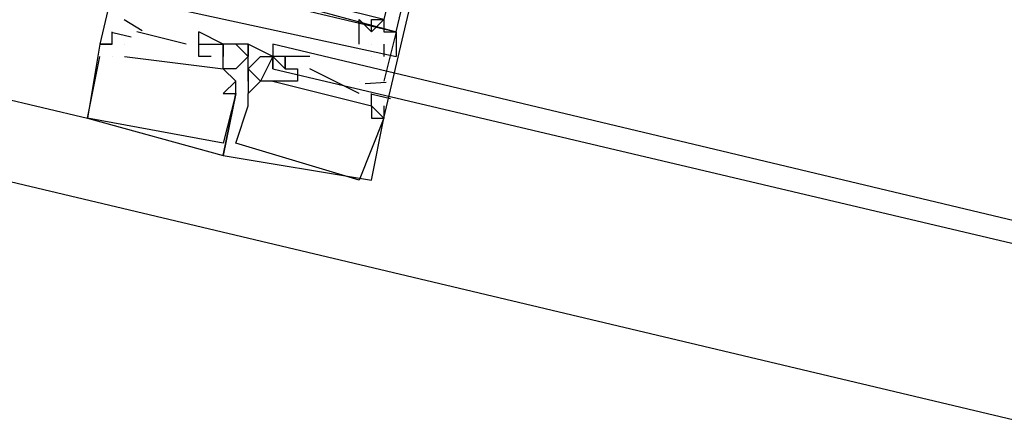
# Model space of a CAD drawing. Header units: feet. Extents: x -79 to 198, y -22 to 181.
# Tile 69 of 96: x 116.593 to 117.657, y 92.778 to 93.218. Entities that reach past the tile are written whole.
import ezdxf

# ---------------------------------------------------------------- set-up
doc = ezdxf.new("R2010")
doc.units = ezdxf.units.FT
doc.layers.add('A-LINEA', color=7, linetype='CONTINUOUS')

msp = doc.modelspace()

# ---------------------------------------------------------------- linework, layer by layer
at = {"layer": 'A-LINEA'}
for p, q in [((121.1867, 91.9511), (108.0267, 95.0711)), ((108.36, 95.0711), (116.6667, 93.1111)), ((108.36, 95.0711), (116.6667, 93.1111)), ((116.6933, 93.2444), (117, 93.1778)), ((116.7257, 93.2056), (116.7062, 93.2172)), ((116.7257, 93.2056), (116.7062, 93.2172)), ((116.7257, 93.2056), (116.7062, 93.2172)), ((116.6933, 93.2044), (116.6933, 93.2044)), ((116.6933, 93.2044), (116.6933, 93.2044)), ((116.6933, 93.2044), (116.6933, 93.2044)), ((116.7139, 93.1988), (116.6939, 93.2035)), ((116.7139, 93.1988), (116.6939, 93.2035)), ((116.7139, 93.1988), (116.6939, 93.2035)), ((116.7733, 93.1911), (116.72, 93.2044)), ((116.72, 93.2044), (116.72, 93.2044)), ((116.7733, 93.1911), (116.72, 93.2044)), ((116.72, 93.2044), (116.72, 93.2044)), ((116.7733, 93.1911), (116.72, 93.2044)), ((116.72, 93.2044), (116.72, 93.2044)), ((116.7867, 93.1911), (116.7867, 93.2044)), ((116.7867, 93.2044), (116.7867, 93.2044)), ((116.7867, 93.1911), (116.7867, 93.2044)), ((116.7867, 93.2044), (116.7867, 93.2044)), ((116.7867, 93.1911), (116.7867, 93.2044)), ((116.7867, 93.2044), (116.7867, 93.2044)), ((116.9867, 93.2044), (116.9867, 93.2044)), ((117, 93.2044), (117, 93.2044)), ((117, 93.2044), (117, 93.2044)), ((117, 93.2044), (117, 93.2044)), ((116.68, 93.1911), (116.68, 93.1911)), ((116.68, 93.1911), (116.68, 93.1911)), ((116.68, 93.1911), (116.68, 93.1911)), ((116.68, 93.1911), (116.68, 93.1911)), ((116.68, 93.1911), (116.68, 93.1911)), ((116.68, 93.1911), (116.68, 93.1911)), ((116.6933, 93.1911), (116.6933, 93.1911)), ((116.6933, 93.1911), (116.6933, 93.1911)), ((116.6933, 93.1911), (116.6933, 93.1911)), ((116.6933, 93.1911), (116.6933, 93.1911)), ((116.6933, 93.1911), (116.6933, 93.1911)), ((116.6933, 93.1911), (116.6933, 93.1911)), ((116.7067, 93.1911), (116.7067, 93.1911)), ((116.7067, 93.1911), (116.7067, 93.1911)), ((116.7067, 93.1911), (116.7067, 93.1911)), ((116.7067, 93.1911), (116.7067, 93.1911)), ((116.7067, 93.1911), (116.7067, 93.1911)), ((116.7067, 93.1911), (116.7067, 93.1911)), ((116.7733, 93.1911), (116.7733, 93.1911)), ((116.7733, 93.1911), (116.7733, 93.1911)), ((116.7733, 93.1911), (116.7733, 93.1911)), ((116.7867, 93.1911), (116.7867, 93.1911)), ((116.7867, 93.1911), (116.7867, 93.1911)), ((116.7867, 93.1911), (116.7867, 93.1911)), ((116.7867, 93.1911), (116.7867, 93.1911)), ((116.7867, 93.1911), (116.7867, 93.1911)), ((116.7867, 93.1911), (116.7867, 93.1911)), ((116.8, 93.1911), (116.8, 93.1911)), ((116.8, 93.1911), (116.8, 93.1911)), ((116.8, 93.1911), (116.8, 93.1911)), ((116.8133, 93.1911), (116.8133, 93.1911)), ((116.8133, 93.1911), (116.8133, 93.1911)), ((116.8133, 93.1911), (116.8133, 93.1911)), ((116.8133, 93.1911), (116.8133, 93.1911)), ((116.8133, 93.1911), (116.8133, 93.1911)), ((116.8133, 93.1911), (116.8133, 93.1911)), ((116.8133, 93.1911), (116.8133, 93.1911)), ((116.8133, 93.1911), (116.8133, 93.1911)), ((116.8133, 93.1911), (116.8133, 93.1911)), ((116.8267, 93.1911), (116.8267, 93.1911)), ((116.8267, 93.1911), (116.8267, 93.1911)), ((116.8267, 93.1911), (116.8267, 93.1911)), ((116.84, 93.1911), (116.84, 93.1911)), ((116.84, 93.1911), (116.84, 93.1911)), ((116.84, 93.1911), (116.84, 93.1911)), ((116.84, 93.1911), (116.84, 93.1911)), ((116.84, 93.1911), (116.84, 93.1911)), ((116.84, 93.1911), (116.84, 93.1911)), ((116.84, 93.1911), (116.84, 93.1911)), ((116.84, 93.1911), (116.84, 93.1911)), ((116.84, 93.1911), (116.84, 93.1911)), ((116.9733, 93.1911), (116.9733, 93.1911)), ((116.68, 93.1778), (116.68, 93.1778)), ((116.68, 93.1778), (116.68, 93.1778)), ((116.68, 93.1778), (116.68, 93.1778)), ((116.6933, 93.1778), (116.6933, 93.1778)), ((116.6933, 93.1778), (116.6933, 93.1778)), ((116.6933, 93.1778), (116.6933, 93.1778)), ((116.6933, 93.1778), (116.6933, 93.1778)), ((116.6933, 93.1778), (116.6933, 93.1778)), ((116.6933, 93.1778), (116.6933, 93.1778)), ((116.7067, 93.1778), (116.7067, 93.1778)), ((116.7067, 93.1778), (116.7067, 93.1778)), ((116.7067, 93.1778), (116.7067, 93.1778)), ((116.7867, 93.1778), (116.7867, 93.1778)), ((116.7867, 93.1778), (116.7867, 93.1778)), ((116.7867, 93.1778), (116.7867, 93.1778)), ((116.8, 93.1778), (116.8, 93.1778)), ((116.8, 93.1778), (116.8, 93.1778)), ((116.8, 93.1778), (116.8, 93.1778)), ((116.8133, 93.1778), (116.8133, 93.1778)), ((116.8133, 93.1778), (116.8133, 93.1778)), ((116.8133, 93.1778), (116.8133, 93.1778)), ((116.8133, 93.1778), (116.8133, 93.1778)), ((116.8133, 93.1778), (116.8133, 93.1778)), ((116.8133, 93.1778), (116.8133, 93.1778)), ((116.84, 93.1778), (116.84, 93.1778)), ((116.84, 93.1778), (116.84, 93.1778)), ((116.84, 93.1778), (116.84, 93.1778)), ((116.84, 93.1778), (116.84, 93.1778)), ((116.84, 93.1778), (116.84, 93.1778)), ((116.84, 93.1778), (116.84, 93.1778)), ((116.84, 93.1778), (116.84, 93.1778)), ((116.84, 93.1778), (116.84, 93.1778)), ((116.84, 93.1778), (116.84, 93.1778)), ((116.84, 93.1778), (116.84, 93.1778)), ((116.84, 93.1778), (116.84, 93.1778)), ((116.84, 93.1778), (116.84, 93.1778)), ((116.8533, 93.1778), (116.8533, 93.1778)), ((116.8533, 93.1778), (116.8533, 93.1778)), ((116.8533, 93.1778), (116.8533, 93.1778)), ((116.8533, 93.1778), (116.8533, 93.1778)), ((116.8533, 93.1778), (116.8533, 93.1778)), ((116.8533, 93.1778), (116.8533, 93.1778)), ((116.8667, 93.1778), (116.8667, 93.1778)), ((116.8667, 93.1778), (116.8667, 93.1778)), ((116.8667, 93.1778), (116.8667, 93.1778)), ((116.8667, 93.1778), (116.8667, 93.1778)), ((116.8667, 93.1778), (116.8667, 93.1778)), ((116.8667, 93.1778), (116.8667, 93.1778)), ((116.8667, 93.1778), (116.8667, 93.1778)), ((116.8667, 93.1778), (116.8667, 93.1778)), ((116.8667, 93.1778), (116.8667, 93.1778)), ((116.8667, 93.1778), (116.8667, 93.1778)), ((116.8667, 93.1778), (116.8667, 93.1778)), ((116.8667, 93.1778), (116.8667, 93.1778)), ((116.8667, 93.1778), (116.8667, 93.1778)), ((116.8667, 93.1778), (116.8667, 93.1778)), ((116.8667, 93.1778), (116.8667, 93.1778)), ((116.88, 93.1778), (116.88, 93.1778)), ((116.88, 93.1778), (116.88, 93.1778)), ((116.88, 93.1778), (116.88, 93.1778)), ((116.9067, 93.1778), (116.9067, 93.1778)), ((116.9067, 93.1778), (116.9067, 93.1778)), ((116.9067, 93.1778), (116.9067, 93.1778)), ((116.9733, 93.1778), (116.9733, 93.1778)), ((116.8133, 93.1644), (116.8133, 93.1644)), ((116.8133, 93.1644), (116.8133, 93.1644)), ((116.8133, 93.1644), (116.8133, 93.1644)), ((116.8133, 93.1644), (116.8133, 93.1644)), ((116.8133, 93.1644), (116.8133, 93.1644)), ((116.8133, 93.1644), (116.8133, 93.1644)), ((116.8267, 93.1644), (116.8267, 93.1644)), ((116.8267, 93.1644), (116.8267, 93.1644)), ((116.8267, 93.1644), (116.8267, 93.1644)), ((116.84, 93.1644), (116.84, 93.1644)), ((116.84, 93.1644), (116.84, 93.1644)), ((116.84, 93.1644), (116.84, 93.1644)), ((116.84, 93.1644), (116.84, 93.1644)), ((116.84, 93.1644), (116.84, 93.1644)), ((116.84, 93.1644), (116.84, 93.1644)), ((116.84, 93.1644), (116.84, 93.1644)), ((116.84, 93.1644), (116.84, 93.1644)), ((116.84, 93.1644), (116.84, 93.1644)), ((116.84, 93.1644), (116.84, 93.1644)), ((116.84, 93.1644), (116.84, 93.1644)), ((116.84, 93.1644), (116.84, 93.1644)), ((116.84, 93.1644), (116.84, 93.1644)), ((116.84, 93.1644), (116.84, 93.1644)), ((116.84, 93.1644), (116.84, 93.1644)), ((116.8667, 93.1644), (116.8667, 93.1644)), ((116.8667, 93.1644), (116.8667, 93.1644)), ((116.8667, 93.1644), (116.8667, 93.1644)), ((116.8667, 93.1644), (116.8667, 93.1644)), ((116.8667, 93.1644), (116.8667, 93.1644)), ((116.8667, 93.1644), (116.8667, 93.1644)), ((116.88, 93.1644), (116.88, 93.1644)), ((116.88, 93.1644), (116.88, 93.1644)), ((116.88, 93.1644), (116.88, 93.1644)), ((116.88, 93.1644), (116.88, 93.1644)), ((116.88, 93.1644), (116.88, 93.1644)), ((116.88, 93.1644), (116.88, 93.1644)), ((116.8933, 93.1644), (116.8933, 93.1644)), ((116.8933, 93.1644), (116.8933, 93.1644)), ((116.8933, 93.1644), (116.8933, 93.1644)), ((116.9067, 93.1644), (116.9067, 93.1644)), ((116.96, 93.1378), (116.9067, 93.1644)), ((116.9067, 93.1644), (116.9067, 93.1644)), ((116.9067, 93.1644), (116.9067, 93.1644)), ((116.96, 93.1378), (116.9067, 93.1644)), ((116.9067, 93.1644), (116.9067, 93.1644)), ((116.9067, 93.1644), (116.9067, 93.1644)), ((116.96, 93.1378), (116.9067, 93.1644)), ((116.9067, 93.1644), (116.9067, 93.1644)), ((116.8267, 93.1511), (116.8267, 93.1511)), ((116.8267, 93.1511), (116.8267, 93.1511)), ((116.8267, 93.1511), (116.8267, 93.1511)), ((116.8267, 93.1511), (116.8267, 93.1511)), ((116.8267, 93.1511), (116.8267, 93.1511)), ((116.8267, 93.1511), (116.8267, 93.1511)), ((116.84, 93.1511), (116.84, 93.1511)), ((116.84, 93.1511), (116.84, 93.1511)), ((116.84, 93.1511), (116.84, 93.1511)), ((116.84, 93.1511), (116.84, 93.1511)), ((116.84, 93.1511), (116.84, 93.1511)), ((116.84, 93.1511), (116.84, 93.1511)), ((116.84, 93.1511), (116.84, 93.1511)), ((116.84, 93.1511), (116.84, 93.1511)), ((116.84, 93.1511), (116.84, 93.1511)), ((116.8533, 93.1511), (116.8533, 93.1511)), ((116.8533, 93.1511), (116.8533, 93.1511)), ((116.8533, 93.1511), (116.8533, 93.1511)), ((116.8533, 93.1511), (116.8533, 93.1511)), ((116.8533, 93.1511), (116.8533, 93.1511)), ((116.8533, 93.1511), (116.8533, 93.1511)), ((116.8667, 93.1511), (116.8667, 93.1511)), ((116.8667, 93.1511), (116.8667, 93.1511)), ((116.8667, 93.1511), (116.8667, 93.1511)), ((116.8667, 93.1511), (116.8667, 93.1511)), ((116.8667, 93.1511), (116.8667, 93.1511)), ((116.8667, 93.1511), (116.8667, 93.1511)), ((116.8667, 93.1511), (116.8667, 93.1511)), ((116.8667, 93.1511), (116.8667, 93.1511)), ((116.8667, 93.1511), (116.8667, 93.1511)), ((116.88, 93.1511), (116.88, 93.1511)), ((116.88, 93.1511), (116.88, 93.1511)), ((116.88, 93.1511), (116.88, 93.1511)), ((116.8933, 93.1511), (116.8933, 93.1511)), ((116.8933, 93.1511), (116.8933, 93.1511)), ((116.8933, 93.1511), (116.8933, 93.1511)), ((116.96, 93.1511), (116.96, 93.1511)), ((116.96, 93.1511), (116.96, 93.1511)), ((116.96, 93.1511), (116.96, 93.1511)), ((116.9891, 93.1498), (116.9665, 93.1483)), ((116.9891, 93.1498), (116.9665, 93.1483)), ((116.9891, 93.1498), (116.9665, 93.1483)), ((116.9867, 93.1511), (116.9867, 93.1511)), ((116.9867, 93.1511), (116.9867, 93.1511)), ((116.9867, 93.1511), (116.9867, 93.1511)), ((116.8133, 93.1378), (116.8133, 93.1378)), ((116.8133, 93.1378), (116.8133, 93.1378)), ((116.8133, 93.1378), (116.8133, 93.1378)), ((116.8267, 93.1378), (116.8267, 93.1378)), ((116.8267, 93.1378), (116.8267, 93.1378)), ((116.8267, 93.1378), (116.8267, 93.1378)), ((116.8267, 93.1378), (116.8267, 93.1378)), ((116.8267, 93.1378), (116.8267, 93.1378)), ((116.8267, 93.1378), (116.8267, 93.1378)), ((116.8267, 93.1378), (116.8267, 93.1378)), ((116.8267, 93.1378), (116.8267, 93.1378)), ((116.8267, 93.1378), (116.8267, 93.1378)), ((116.8267, 93.1378), (116.8267, 93.1378)), ((116.8267, 93.1378), (116.8267, 93.1378)), ((116.8267, 93.1378), (116.8267, 93.1378)), ((116.84, 93.1378), (116.84, 93.1378)), ((116.84, 93.1378), (116.84, 93.1378)), ((116.84, 93.1378), (116.84, 93.1378)), ((116.84, 93.1378), (116.84, 93.1378)), ((116.84, 93.1378), (116.84, 93.1378)), ((116.84, 93.1378), (116.84, 93.1378)), ((116.84, 93.1378), (116.84, 93.1378)), ((116.84, 93.1378), (116.84, 93.1378)), ((116.84, 93.1378), (116.84, 93.1378)), ((116.84, 93.1378), (116.84, 93.1378)), ((116.84, 93.1378), (116.84, 93.1378)), ((116.84, 93.1378), (116.84, 93.1378)), ((116.84, 93.1378), (116.84, 93.1378)), ((116.84, 93.1378), (116.84, 93.1378)), ((116.84, 93.1378), (116.84, 93.1378)), ((116.84, 93.1378), (116.84, 93.1378)), ((116.84, 93.1378), (116.84, 93.1378)), ((116.84, 93.1378), (116.84, 93.1378)), ((116.96, 93.1378), (116.96, 93.1378)), ((116.96, 93.1378), (116.96, 93.1378)), ((116.96, 93.1378), (116.96, 93.1378)), ((116.9733, 93.1378), (116.9733, 93.1378)), ((116.9733, 93.1378), (116.9733, 93.1378)), ((116.9733, 93.1378), (116.9733, 93.1378)), ((116.994, 93.1321), (116.974, 93.1368)), ((116.994, 93.1321), (116.974, 93.1368)), ((116.994, 93.1321), (116.974, 93.1368)), ((116.84, 93.1244), (116.84, 93.1244)), ((116.84, 93.1244), (116.84, 93.1244)), ((116.84, 93.1244), (116.84, 93.1244)), ((116.84, 93.1244), (116.84, 93.1244)), ((116.84, 93.1244), (116.84, 93.1244)), ((116.84, 93.1244), (116.84, 93.1244)), ((116.84, 93.1244), (116.84, 93.1244)), ((116.84, 93.1244), (116.84, 93.1244)), ((116.84, 93.1244), (116.84, 93.1244)), ((116.84, 93.1244), (116.84, 93.1244)), ((116.84, 93.1244), (116.84, 93.1244)), ((116.84, 93.1244), (116.84, 93.1244)), ((116.9733, 93.1244), (116.9733, 93.1244)), ((116.9733, 93.1244), (116.9733, 93.1244)), ((116.9733, 93.1244), (116.9733, 93.1244)), ((116.9733, 93.1244), (116.9733, 93.1244)), ((116.9733, 93.1244), (116.9733, 93.1244)), ((116.9733, 93.1244), (116.9733, 93.1244)), ((116.9733, 93.1244), (116.9733, 93.1244)), ((116.9733, 93.1244), (116.9733, 93.1244)), ((116.9733, 93.1244), (116.9733, 93.1244)), ((116.9867, 93.1244), (116.9867, 93.1244)), ((116.9867, 93.1244), (116.9867, 93.1244)), ((116.9867, 93.1244), (116.9867, 93.1244)), ((116.6667, 93.1111), (116.6667, 93.1111)), ((116.6667, 93.1111), (116.6667, 93.1111)), ((116.6667, 93.1111), (116.6667, 93.1111)), ((116.6667, 93.1111), (116.6667, 93.1111)), ((116.6667, 93.1111), (116.6667, 93.1111)), ((116.6667, 93.1111), (116.6667, 93.1111)), ((116.9733, 93.1111), (116.9733, 93.1111)), ((116.9733, 93.1111), (116.9733, 93.1111)), ((116.9733, 93.1111), (116.9733, 93.1111)), ((116.9733, 93.1111), (116.9733, 93.1111)), ((116.9733, 93.1111), (116.9733, 93.1111)), ((116.9733, 93.1111), (116.9733, 93.1111)), ((116.9867, 93.1111), (116.9867, 93.1111)), ((116.9867, 93.1111), (116.9867, 93.1111)), ((116.9867, 93.1111), (116.9867, 93.1111)), ((116.9867, 93.1111), (116.9867, 93.1111)), ((116.9867, 93.1111), (116.9867, 93.1111)), ((116.9867, 93.1111), (116.9867, 93.1111)), ((116.9867, 93.1111), (116.9867, 93.1111)), ((116.9867, 93.1111), (116.9867, 93.1111)), ((116.9867, 93.1111), (116.9867, 93.1111)), ((116.9867, 93.1111), (116.9867, 93.1111)), ((116.9867, 93.1111), (116.9867, 93.1111)), ((116.9867, 93.1111), (116.9867, 93.1111)), ((116.9867, 93.1111), (116.9867, 93.1111)), ((116.9867, 93.1111), (116.9867, 93.1111)), ((116.9867, 93.1111), (116.9867, 93.1111)), ((116.8133, 93.0844), (116.8133, 93.0844)), ((116.8133, 93.0844), (116.8133, 93.0844)), ((116.8133, 93.0844), (116.8133, 93.0844)), ((116.8267, 93.0844), (116.8267, 93.0844)), ((116.8267, 93.0844), (116.8267, 93.0844)), ((116.8267, 93.0844), (116.8267, 93.0844)), ((116.8267, 93.0844), (116.8267, 93.0844)), ((116.8267, 93.0844), (116.8267, 93.0844)), ((116.8267, 93.0844), (116.8267, 93.0844)), ((116.8, 93.0711), (116.8, 93.0711)), ((116.8, 93.0711), (116.8, 93.0711)), ((116.8133, 93.0711), (116.8133, 93.0711)), ((116.8133, 93.0711), (116.8133, 93.0711)), ((116.8133, 93.0711), (116.8133, 93.0711)), ((116.8133, 93.0711), (116.8133, 93.0711)), ((116.8133, 93.0711), (116.8133, 93.0711)), ((116.8133, 93.0711), (116.8133, 93.0711)), ((116.8133, 93.0711), (116.8133, 93.0711)), ((116.8133, 93.0711), (116.8133, 93.0711)), ((116.8133, 93.0711), (116.8133, 93.0711)), ((116.8267, 93.0711), (116.8267, 93.0711)), ((116.8267, 93.0711), (116.8267, 93.0711)), ((116.96, 93.0444), (116.96, 93.0444)), ((116.96, 93.0444), (116.96, 93.0444)), ((116.96, 93.0444), (116.96, 93.0444)), ((116.96, 93.0444), (116.96, 93.0444)), ((116.96, 93.0444), (116.96, 93.0444)), ((116.96, 93.0444), (116.96, 93.0444)), ((116.9733, 93.0444), (116.9733, 93.0444)), ((116.9733, 93.0444), (116.9733, 93.0444)), ((116.9733, 93.0444), (116.9733, 93.0444)), ((116.9733, 93.0444), (116.9733, 93.0444)), ((116.9733, 93.0444), (116.9733, 93.0444)), ((116.9733, 93.0444), (116.9733, 93.0444))]:
    msp.add_line(p, q, dxfattribs=at)
for points in [[(117.0667, 93.7778), (117.0667, 93.7911), (116.9867, 93.8044), (117, 93.8311), (116.84, 93.8711), (116.68, 93.1911), (116.6933, 93.1911), (116.6933, 93.2044)], [(117.0667, 93.7778), (117.0667, 93.7911), (116.9867, 93.8044), (117, 93.8311), (116.84, 93.8711), (116.68, 93.1911), (116.6933, 93.1911), (116.6933, 93.2044)], [(117.0667, 93.7778), (117.0667, 93.7911), (116.9867, 93.8044), (117, 93.8311), (116.84, 93.8711), (116.68, 93.1911), (116.6933, 93.1911), (116.6933, 93.2044)], [(116.8533, 93.8311), (116.72, 93.2711), (117, 93.2044), (117.1333, 93.7644), (116.8533, 93.8311), (117.12, 93.7644), (116.9867, 93.2178), (116.72, 93.2844), (116.8533, 93.8311)], [(116.9867, 93.1244), (116.9867, 93.1244), (116.9867, 93.1111), (117.1467, 93.7911), (117, 93.8311), (116.9867, 93.8178)], [(116.9867, 93.1244), (116.9867, 93.1244), (116.9867, 93.1111), (117.1467, 93.7911), (117, 93.8311), (116.9867, 93.8178)], [(116.9867, 93.1244), (116.9867, 93.1244), (116.9867, 93.1111), (117.1467, 93.7911), (117, 93.8311), (116.9867, 93.8178)], [(116.8533, 93.2444), (117, 93.2044), (116.9867, 93.1511)], [(116.8533, 93.2444), (117, 93.2044), (116.9867, 93.1511)], [(116.8533, 93.2444), (117, 93.2044), (116.9867, 93.1511)], [(116.96, 93.1911), (116.96, 93.1911), (116.96, 93.1911), (116.96, 93.1911), (116.96, 93.2178), (116.96, 93.2178), (116.9733, 93.2044), (116.9733, 93.2044), (116.9733, 93.2178), (116.9733, 93.2178), (116.9733, 93.2178), (116.9867, 93.2178), (116.9867, 93.2178), (116.9867, 93.2178), (116.9867, 93.2044), (116.9867, 93.2044), (116.9867, 93.2044), (116.9867, 93.2044), (117, 93.2044), (117, 93.2044), (117, 93.1778), (117, 93.1778)], [(116.9733, 93.2044), (116.9867, 93.2178), (116.9867, 93.2178), (116.9867, 93.2044)], [(116.8, 93.1778), (116.7867, 93.1778), (116.7867, 93.1911), (116.8, 93.1911), (116.8133, 93.1911), (116.7867, 93.2044)], [(116.8, 93.1778), (116.7867, 93.1778), (116.7867, 93.1911), (116.8, 93.1911), (116.8133, 93.1911), (116.7867, 93.2044)], [(116.8, 93.1778), (116.7867, 93.1778), (116.7867, 93.1911), (116.8, 93.1911), (116.8133, 93.1911), (116.7867, 93.2044)], [(116.6933, 93.1911), (116.68, 93.1911), (116.6667, 93.1111), (116.6667, 93.1111), (116.8133, 93.0711), (116.8267, 93.1378), (116.8267, 93.1511)], [(116.6933, 93.1911), (116.68, 93.1911), (116.6667, 93.1111), (116.6667, 93.1111), (116.8133, 93.0711), (116.8267, 93.1378), (116.8267, 93.1511)], [(116.6933, 93.1911), (116.68, 93.1911), (116.6667, 93.1111), (116.6667, 93.1111), (116.8133, 93.0711), (116.8267, 93.1378), (116.8267, 93.1511)], [(116.8267, 93.1911), (116.84, 93.1778), (116.8267, 93.1644), (116.8133, 93.1644), (116.8133, 93.1911)], [(116.84, 93.1511), (116.84, 93.1644), (116.84, 93.1778), (116.84, 93.1911), (116.8133, 93.1911), (116.8133, 93.1911), (116.8133, 93.1911), (116.8133, 93.1911), (116.8133, 93.1778)], [(116.8267, 93.1911), (116.84, 93.1778), (116.8267, 93.1644), (116.8133, 93.1644), (116.8133, 93.1911)], [(116.84, 93.1511), (116.84, 93.1644), (116.84, 93.1778), (116.84, 93.1911), (116.8133, 93.1911), (116.8133, 93.1911), (116.8133, 93.1911), (116.8133, 93.1911), (116.8133, 93.1778)], [(116.8267, 93.1911), (116.84, 93.1778), (116.8267, 93.1644), (116.8133, 93.1644), (116.8133, 93.1911)], [(116.84, 93.1511), (116.84, 93.1644), (116.84, 93.1778), (116.84, 93.1911), (116.8133, 93.1911), (116.8133, 93.1911), (116.8133, 93.1911), (116.8133, 93.1911), (116.8133, 93.1778)], [(116.8667, 93.1644), (116.8667, 93.1778), (116.8667, 93.1778), (116.8667, 93.1778), (116.8667, 93.1778), (116.84, 93.1911), (116.84, 93.1778)], [(116.8667, 93.1644), (116.8667, 93.1778), (116.8667, 93.1778), (116.8667, 93.1778), (116.8667, 93.1778), (116.84, 93.1911), (116.84, 93.1778)], [(116.8667, 93.1644), (116.8667, 93.1778), (116.8667, 93.1778), (116.8667, 93.1778), (116.8667, 93.1778), (116.84, 93.1911), (116.84, 93.1778)], [(116.8667, 93.1644), (116.8667, 93.1778), (116.8667, 93.1778), (116.8667, 93.1778), (116.8667, 93.1778), (116.84, 93.1911), (116.84, 93.1778)], [(116.8667, 93.1644), (116.8667, 93.1778), (116.8667, 93.1778), (116.8667, 93.1778), (116.8667, 93.1778), (116.84, 93.1911), (116.84, 93.1778)], [(116.8667, 93.1644), (116.8667, 93.1778), (116.8667, 93.1778), (116.8667, 93.1778), (116.8667, 93.1778), (116.84, 93.1911), (116.84, 93.1778)], [(116.8667, 93.1644), (121.0533, 92.1778), (121.0667, 92.1778), (121.0667, 92.1911), (116.8667, 93.1911), (116.8667, 93.1778), (116.8667, 93.1644)], [(116.9867, 93.1911), (116.9867, 93.1778), (116.9867, 93.1778)], [(116.8133, 93.1378), (116.8267, 93.1378), (116.8267, 93.1378), (116.8267, 93.1378), (116.8133, 93.0844), (116.8133, 93.0844), (116.6667, 93.1111), (116.6667, 93.1111), (116.68, 93.1778)], [(116.8133, 93.1378), (116.8267, 93.1378), (116.8267, 93.1378), (116.8267, 93.1378), (116.8133, 93.0844), (116.8133, 93.0844), (116.6667, 93.1111), (116.6667, 93.1111), (116.68, 93.1778)], [(116.8133, 93.1378), (116.8267, 93.1378), (116.8267, 93.1378), (116.8267, 93.1378), (116.8133, 93.0844), (116.8133, 93.0844), (116.6667, 93.1111), (116.6667, 93.1111), (116.68, 93.1778)], [(116.7067, 93.1778), (116.8133, 93.1644), (116.8133, 93.1778)], [(116.7067, 93.1778), (116.8133, 93.1644), (116.8133, 93.1778)], [(116.7067, 93.1778), (116.8133, 93.1644), (116.8133, 93.1778)], [(116.8667, 93.1511), (116.8667, 93.1511), (116.8533, 93.1511), (116.8533, 93.1511), (116.84, 93.1644), (116.8533, 93.1778), (116.8667, 93.1778), (116.8533, 93.1511)], [(116.8667, 93.1511), (116.8667, 93.1511), (116.8533, 93.1511), (116.8533, 93.1511), (116.84, 93.1644), (116.8533, 93.1778), (116.8667, 93.1778), (116.8533, 93.1511)], [(116.8667, 93.1511), (116.8667, 93.1511), (116.8533, 93.1511), (116.8533, 93.1511), (116.84, 93.1644), (116.8533, 93.1778), (116.8667, 93.1778), (116.8533, 93.1511)], [(116.8667, 93.1511), (116.8667, 93.1511), (116.8533, 93.1511), (116.8533, 93.1511), (116.84, 93.1644), (116.8533, 93.1778), (116.8667, 93.1778), (116.8533, 93.1511)], [(116.8667, 93.1511), (116.8667, 93.1511), (116.8533, 93.1511), (116.8533, 93.1511), (116.84, 93.1644), (116.8533, 93.1778), (116.8667, 93.1778), (116.8533, 93.1511)], [(116.8667, 93.1511), (116.8667, 93.1511), (116.8533, 93.1511), (116.8533, 93.1511), (116.84, 93.1644), (116.8533, 93.1778), (116.8667, 93.1778), (116.8533, 93.1511)], [(116.9067, 93.1778), (116.8667, 93.1778), (116.88, 93.1644)], [(116.9067, 93.1778), (116.8667, 93.1778), (116.88, 93.1644)], [(116.9067, 93.1778), (116.8667, 93.1778), (116.88, 93.1644)], [(116.88, 93.1778), (116.88, 93.1644), (116.88, 93.1778)], [(116.88, 93.1778), (116.88, 93.1644), (116.88, 93.1778)], [(116.88, 93.1778), (116.88, 93.1644), (116.88, 93.1778)], [(116.8267, 93.1511), (116.8133, 93.1644), (116.8133, 93.1644), (116.8133, 93.1644)], [(116.8267, 93.1511), (116.8133, 93.1644), (116.8133, 93.1644), (116.8133, 93.1644)], [(116.8267, 93.1511), (116.8133, 93.1644), (116.8133, 93.1644), (116.8133, 93.1644)], [(116.84, 93.1644), (116.84, 93.1511), (116.84, 93.1378)], [(116.84, 93.1644), (116.84, 93.1511), (116.84, 93.1378)], [(116.84, 93.1644), (116.84, 93.1511), (116.84, 93.1378)], [(116.84, 93.1644), (116.84, 93.1511), (116.84, 93.1378)], [(116.84, 93.1644), (116.84, 93.1511), (116.84, 93.1378)], [(116.84, 93.1644), (116.84, 93.1511), (116.84, 93.1378)], [(116.88, 93.1644), (116.8933, 93.1644), (116.8933, 93.1511), (116.88, 93.1511), (116.8667, 93.1511), (116.9733, 93.1244), (116.9733, 93.1378)], [(116.88, 93.1644), (116.8933, 93.1644), (116.8933, 93.1511), (116.88, 93.1511), (116.8667, 93.1511), (116.9733, 93.1244), (116.9733, 93.1378)], [(116.88, 93.1644), (116.8933, 93.1644), (116.8933, 93.1511), (116.88, 93.1511), (116.8667, 93.1511), (116.9733, 93.1244), (116.9733, 93.1378)], [(116.8133, 93.1378), (116.8267, 93.1511), (116.8267, 93.1511)], [(116.8133, 93.1378), (116.8267, 93.1511), (116.8267, 93.1511)], [(116.8133, 93.1378), (116.8267, 93.1511), (116.8267, 93.1511)], [(116.8267, 93.1378), (116.8133, 93.0711), (116.9733, 93.0444), (116.9733, 93.0444), (116.9867, 93.1111), (116.9733, 93.1244), (116.9733, 93.1111), (116.9867, 93.1111), (116.96, 93.0444), (116.96, 93.0444), (116.8267, 93.0844), (116.8267, 93.0844), (116.84, 93.1244), (116.84, 93.1244), (116.84, 93.1378), (116.84, 93.1378), (116.8533, 93.1511)], [(116.8267, 93.1378), (116.8133, 93.0711), (116.9733, 93.0444), (116.9733, 93.0444), (116.9867, 93.1111), (116.9733, 93.1244), (116.9733, 93.1111), (116.9867, 93.1111), (116.96, 93.0444), (116.96, 93.0444), (116.8267, 93.0844), (116.8267, 93.0844), (116.84, 93.1244), (116.84, 93.1244), (116.84, 93.1378), (116.84, 93.1378), (116.8533, 93.1511)], [(116.8267, 93.1378), (116.8133, 93.0711), (116.9733, 93.0444), (116.9733, 93.0444), (116.9867, 93.1111), (116.9733, 93.1244), (116.9733, 93.1111), (116.9867, 93.1111), (116.96, 93.0444), (116.96, 93.0444), (116.8267, 93.0844), (116.8267, 93.0844), (116.84, 93.1244), (116.84, 93.1244), (116.84, 93.1378), (116.84, 93.1378), (116.8533, 93.1511)], [(116.8267, 93.1378), (116.8133, 93.0711), (116.9733, 93.0444), (116.9733, 93.0444), (116.9867, 93.1111), (116.9733, 93.1244), (116.9733, 93.1111), (116.9867, 93.1111), (116.96, 93.0444), (116.96, 93.0444), (116.8267, 93.0844), (116.8267, 93.0844), (116.84, 93.1244), (116.84, 93.1244), (116.84, 93.1378), (116.84, 93.1378), (116.8533, 93.1511)], [(116.8267, 93.1378), (116.8133, 93.0711), (116.9733, 93.0444), (116.9733, 93.0444), (116.9867, 93.1111), (116.9733, 93.1244), (116.9733, 93.1111), (116.9867, 93.1111), (116.96, 93.0444), (116.96, 93.0444), (116.8267, 93.0844), (116.8267, 93.0844), (116.84, 93.1244), (116.84, 93.1244), (116.84, 93.1378), (116.84, 93.1378), (116.8533, 93.1511)], [(116.8267, 93.1378), (116.8133, 93.0711), (116.9733, 93.0444), (116.9733, 93.0444), (116.9867, 93.1111), (116.9733, 93.1244), (116.9733, 93.1111), (116.9867, 93.1111), (116.96, 93.0444), (116.96, 93.0444), (116.8267, 93.0844), (116.8267, 93.0844), (116.84, 93.1244), (116.84, 93.1244), (116.84, 93.1378), (116.84, 93.1378), (116.8533, 93.1511)]]:
    msp.add_lwpolyline(points, dxfattribs=at)

doc.saveas('drawing.dxf')
